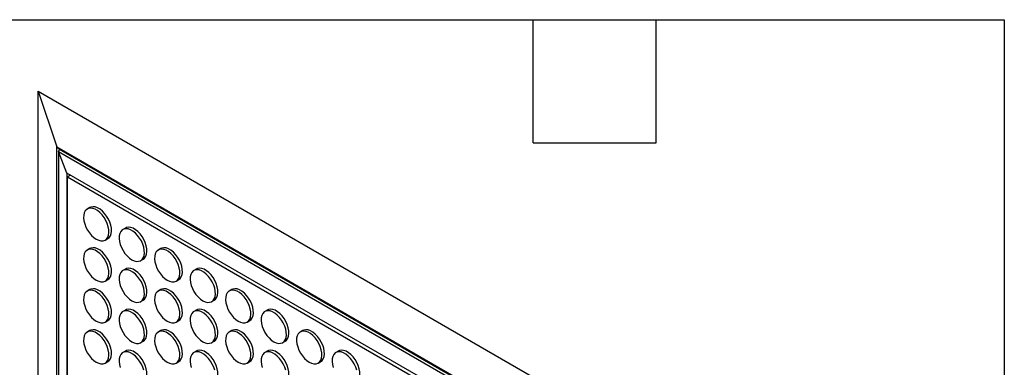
# Model space of a CAD drawing. Header units: millimetres. Extents: x 57 to 2457, y 57 to 1886.
# Tile 38 of 38: x 1908 to 2457, y 1692 to 1886. Entities that reach past the tile are written whole.
import ezdxf

# ---------------------------------------------------------------- set-up
doc = ezdxf.new("R2010")
doc.units = ezdxf.units.MM
doc.header["$LTSCALE"] = 9
doc.linetypes.add('SLD-Solid', pattern=[0])
doc.layers.add('TEXT', color=140, linetype='SLD-Solid', lineweight=25)

msp = doc.modelspace()

# ---------------------------------------------------------------- linework, layer by layer
for p, q in [((1918.49, 1846.126), (1928.88, 1815.142)), ((1918.49, 1846.126), (2399.04, 1568.711)), ((1918.49, 793.442), (1918.49, 1846.126)), ((1928.88, 1815.142), (2377.402, 1556.216)), ((1928.88, 1815.142), (1930.294, 1813.774)), ((1928.88, 799.442), (1928.88, 1815.142)), ((1930.294, 1813.774), (1929.81, 1812.402)), ((1930.294, 1813.774), (2376.924, 1555.94)), ((1934.506, 1800.477), (1929.81, 1812.402)), ((1929.81, 1812.402), (2375.494, 1555.114)), ((1929.81, 1812.402), (1929.81, 799.98)), ((2367.514, 1550.507), (1934.506, 1800.477)), ((1934.506, 1800.477), (1934.506, 802.692)), ((1936.462, 1799.348), (1934.754, 1798.362)), ((1934.754, 1798.362), (2365.806, 1549.52)), ((1934.754, 802.835), (1934.754, 1798.362)), ((1947.291, 1781.221), (1945.876, 1780.405)), ((1967.09, 1769.791), (1965.675, 1768.975)), ((1955.876, 1763.084), (1957.29, 1763.9)), ((1947.291, 1758.358), (1945.876, 1757.542)), ((1986.889, 1758.362), (1985.474, 1757.545)), ((1975.675, 1751.654), (1977.089, 1752.47)), ((1967.09, 1746.928), (1965.675, 1746.112)), ((2006.688, 1746.932), (2005.273, 1746.116)), ((1955.876, 1740.221), (1957.29, 1741.037)), ((1995.474, 1740.224), (1996.888, 1741.041)), ((1947.291, 1735.495), (1945.876, 1734.678)), ((1986.889, 1735.499), (1985.474, 1734.682)), ((2026.487, 1735.502), (2025.072, 1734.686)), ((1975.675, 1728.791), (1977.089, 1729.607)), ((2015.272, 1728.795), (2016.687, 1729.611)), ((1967.09, 1724.065), (1965.675, 1723.249)), ((2006.688, 1724.069), (2005.273, 1723.252)), ((2046.285, 1724.073), (2044.871, 1723.256)), ((1955.876, 1717.357), (1957.29, 1718.174)), ((1995.474, 1717.361), (1996.888, 1718.178)), ((2035.071, 1717.365), (2036.486, 1718.181)), ((1947.291, 1712.632), (1945.876, 1711.815)), ((1986.889, 1712.635), (1985.474, 1711.819)), ((2026.487, 1712.639), (2025.072, 1711.823)), ((2066.084, 1712.643), (2064.67, 1711.826)), ((1975.675, 1705.928), (1977.089, 1706.744)), ((2015.272, 1705.931), (2016.687, 1706.748)), ((2054.87, 1705.935), (2056.285, 1706.752)), ((1967.09, 1701.202), (1965.675, 1700.386)), ((2006.688, 1701.206), (2005.273, 1700.389)), ((2046.285, 1701.209), (2044.871, 1700.393)), ((2085.883, 1701.213), (2084.469, 1700.397)), ((1955.876, 1694.494), (1957.29, 1695.311)), ((1995.474, 1694.498), (1996.888, 1695.314)), ((2035.071, 1694.502), (2036.486, 1695.318)), ((2074.669, 1694.505), (2076.084, 1695.322))]:
    msp.add_line(p, q)
at = {"flags": 128}
for points in [[(1950.876, 1763.579), (1952.214, 1762.954), (1953.504, 1762.647), (1954.699, 1762.668), (1955.756, 1763.018), (1956.636, 1763.683), (1957.308, 1764.639), (1957.748, 1765.852), (1957.939, 1767.278), (1957.875, 1768.866), (1957.558, 1770.557), (1957, 1772.292), (1956.22, 1774.006), (1955.247, 1775.639), (1954.116, 1777.131), (1952.868, 1778.429), (1951.548, 1779.485), (1950.204, 1780.261), (1948.884, 1780.729), (1947.636, 1780.872), (1946.505, 1780.686), (1945.532, 1780.176), (1944.752, 1779.362), (1944.194, 1778.272), (1943.877, 1776.947), (1943.813, 1775.433), (1944.004, 1773.786), (1944.444, 1772.065), (1945.116, 1770.333), (1945.996, 1768.652), (1947.053, 1767.082), (1948.248, 1765.681), (1949.538, 1764.499), (1950.876, 1763.579)], [(1957.29, 1763.9), (1958.05, 1764.499), (1958.722, 1765.455), (1959.162, 1766.669), (1959.353, 1768.095), (1959.289, 1769.682), (1958.972, 1771.374), (1958.414, 1773.108), (1957.634, 1774.823), (1956.661, 1776.456), (1955.53, 1777.948), (1954.282, 1779.245), (1952.962, 1780.301), (1951.618, 1781.077), (1950.298, 1781.545), (1949.05, 1781.689), (1947.919, 1781.502), (1947.291, 1781.221)], [(1970.675, 1752.149), (1972.013, 1751.524), (1973.303, 1751.217), (1974.498, 1751.238), (1975.555, 1751.588), (1976.435, 1752.253), (1977.107, 1753.209), (1977.547, 1754.422), (1977.738, 1755.849), (1977.674, 1757.436), (1977.357, 1759.128), (1976.799, 1760.862), (1976.019, 1762.577), (1975.046, 1764.21), (1973.915, 1765.702), (1972.667, 1766.999), (1971.347, 1768.055), (1970.003, 1768.831), (1968.683, 1769.299), (1967.435, 1769.443), (1966.304, 1769.256), (1965.331, 1768.747), (1964.551, 1767.932), (1963.993, 1766.843), (1963.676, 1765.517), (1963.612, 1764.003), (1963.803, 1762.356), (1964.243, 1760.636), (1964.915, 1758.903), (1965.795, 1757.222), (1966.852, 1755.652), (1968.047, 1754.251), (1969.337, 1753.069), (1970.675, 1752.149)], [(1977.089, 1752.47), (1977.849, 1753.069), (1978.521, 1754.026), (1978.961, 1755.239), (1979.152, 1756.665), (1979.088, 1758.252), (1978.771, 1759.944), (1978.213, 1761.678), (1977.433, 1763.393), (1976.46, 1765.026), (1975.329, 1766.518), (1974.081, 1767.815), (1972.761, 1768.871), (1971.417, 1769.647), (1970.097, 1770.116), (1968.849, 1770.259), (1967.718, 1770.073), (1967.09, 1769.791)], [(1950.876, 1740.716), (1952.214, 1740.091), (1953.504, 1739.783), (1954.699, 1739.805), (1955.756, 1740.155), (1956.636, 1740.819), (1957.308, 1741.776), (1957.748, 1742.989), (1957.939, 1744.415), (1957.875, 1746.003), (1957.558, 1747.694), (1957, 1749.429), (1956.22, 1751.143), (1955.247, 1752.776), (1954.116, 1754.268), (1952.868, 1755.566), (1951.548, 1756.621), (1950.204, 1757.397), (1948.884, 1757.866), (1947.636, 1758.009), (1946.505, 1757.823), (1945.532, 1757.313), (1944.752, 1756.499), (1944.194, 1755.409), (1943.877, 1754.084), (1943.813, 1752.57), (1944.004, 1750.923), (1944.444, 1749.202), (1945.116, 1747.47), (1945.996, 1745.788), (1947.053, 1744.219), (1948.248, 1742.818), (1949.538, 1741.636), (1950.876, 1740.716)], [(1957.29, 1741.037), (1958.05, 1741.636), (1958.722, 1742.592), (1959.162, 1743.805), (1959.353, 1745.231), (1959.289, 1746.819), (1958.972, 1748.511), (1958.414, 1750.245), (1957.634, 1751.96), (1956.661, 1753.593), (1955.53, 1755.085), (1954.282, 1756.382), (1952.962, 1757.438), (1951.618, 1758.214), (1950.298, 1758.682), (1949.05, 1758.826), (1947.919, 1758.639), (1947.291, 1758.358)], [(1990.474, 1740.719), (1991.812, 1740.094), (1993.102, 1739.787), (1994.297, 1739.809), (1995.354, 1740.158), (1996.234, 1740.823), (1996.906, 1741.78), (1997.346, 1742.993), (1997.537, 1744.419), (1997.473, 1746.006), (1997.156, 1747.698), (1996.598, 1749.432), (1995.818, 1751.147), (1994.845, 1752.78), (1993.714, 1754.272), (1992.466, 1755.569), (1991.146, 1756.625), (1989.802, 1757.401), (1988.482, 1757.869), (1987.234, 1758.013), (1986.103, 1757.827), (1985.13, 1757.317), (1984.35, 1756.503), (1983.792, 1755.413), (1983.475, 1754.087), (1983.411, 1752.574), (1983.602, 1750.927), (1984.042, 1749.206), (1984.714, 1747.473), (1985.594, 1745.792), (1986.651, 1744.222), (1987.846, 1742.821), (1989.136, 1741.639), (1990.474, 1740.719)], [(1996.888, 1741.041), (1997.648, 1741.64), (1998.32, 1742.596), (1998.76, 1743.809), (1998.951, 1745.235), (1998.887, 1746.823), (1998.57, 1748.514), (1998.012, 1750.249), (1997.232, 1751.963), (1996.259, 1753.596), (1995.128, 1755.088), (1993.88, 1756.386), (1992.56, 1757.442), (1991.216, 1758.218), (1989.896, 1758.686), (1988.648, 1758.829), (1987.517, 1758.643), (1986.889, 1758.362)], [(1977.089, 1729.607), (1977.849, 1730.206), (1978.521, 1731.163), (1978.961, 1732.376), (1979.152, 1733.802), (1979.088, 1735.389), (1978.771, 1737.081), (1978.213, 1738.815), (1977.433, 1740.53), (1976.46, 1742.163), (1975.329, 1743.655), (1974.081, 1744.952), (1972.761, 1746.008), (1971.417, 1746.784), (1970.097, 1747.252), (1968.849, 1747.396), (1967.718, 1747.21), (1967.09, 1746.928)], [(2016.687, 1729.611), (2017.447, 1730.21), (2018.119, 1731.166), (2018.559, 1732.379), (2018.75, 1733.805), (2018.686, 1735.393), (2018.369, 1737.085), (2017.811, 1738.819), (2017.031, 1740.534), (2016.058, 1742.167), (2014.927, 1743.659), (2013.679, 1744.956), (2012.359, 1746.012), (2011.015, 1746.788), (2009.695, 1747.256), (2008.447, 1747.4), (2007.316, 1747.213), (2006.688, 1746.932)], [(1970.675, 1729.286), (1972.013, 1728.661), (1973.303, 1728.354), (1974.498, 1728.375), (1975.555, 1728.725), (1976.435, 1729.39), (1977.107, 1730.346), (1977.547, 1731.559), (1977.738, 1732.985), (1977.674, 1734.573), (1977.357, 1736.264), (1976.799, 1737.999), (1976.019, 1739.714), (1975.046, 1741.346), (1973.915, 1742.839), (1972.667, 1744.136), (1971.347, 1745.192), (1970.003, 1745.968), (1968.683, 1746.436), (1967.435, 1746.58), (1966.304, 1746.393), (1965.331, 1745.884), (1964.551, 1745.069), (1963.993, 1743.979), (1963.676, 1742.654), (1963.612, 1741.14), (1963.803, 1739.493), (1964.243, 1737.772), (1964.915, 1736.04), (1965.795, 1734.359), (1966.852, 1732.789), (1968.047, 1731.388), (1969.337, 1730.206), (1970.675, 1729.286)], [(2010.273, 1729.29), (2011.611, 1728.665), (2012.901, 1728.357), (2014.096, 1728.379), (2015.152, 1728.729), (2016.033, 1729.393), (2016.705, 1730.35), (2017.145, 1731.563), (2017.336, 1732.989), (2017.272, 1734.577), (2016.955, 1736.268), (2016.397, 1738.003), (2015.617, 1739.717), (2014.644, 1741.35), (2013.513, 1742.842), (2012.265, 1744.14), (2010.945, 1745.195), (2009.601, 1745.971), (2008.281, 1746.44), (2007.033, 1746.583), (2005.902, 1746.397), (2004.929, 1745.887), (2004.149, 1745.073), (2003.591, 1743.983), (2003.274, 1742.658), (2003.21, 1741.144), (2003.401, 1739.497), (2003.841, 1737.776), (2004.513, 1736.044), (2005.393, 1734.362), (2006.45, 1732.793), (2007.645, 1731.392), (2008.935, 1730.21), (2010.273, 1729.29)], [(1957.29, 1718.174), (1958.05, 1718.773), (1958.722, 1719.729), (1959.162, 1720.942), (1959.353, 1722.368), (1959.289, 1723.956), (1958.972, 1725.647), (1958.414, 1727.382), (1957.634, 1729.097), (1956.661, 1730.729), (1955.53, 1732.222), (1954.282, 1733.519), (1952.962, 1734.575), (1951.618, 1735.351), (1950.298, 1735.819), (1949.05, 1735.962), (1947.919, 1735.776), (1947.291, 1735.495)], [(1996.888, 1718.178), (1997.648, 1718.776), (1998.32, 1719.733), (1998.76, 1720.946), (1998.951, 1722.372), (1998.887, 1723.96), (1998.57, 1725.651), (1998.012, 1727.386), (1997.232, 1729.1), (1996.259, 1730.733), (1995.128, 1732.225), (1993.88, 1733.523), (1992.56, 1734.578), (1991.216, 1735.354), (1989.896, 1735.823), (1988.648, 1735.966), (1987.517, 1735.78), (1986.889, 1735.499)], [(2036.486, 1718.181), (2037.246, 1718.78), (2037.918, 1719.737), (2038.358, 1720.95), (2038.549, 1722.376), (2038.485, 1723.963), (2038.168, 1725.655), (2037.61, 1727.389), (2036.83, 1729.104), (2035.857, 1730.737), (2034.726, 1732.229), (2033.478, 1733.526), (2032.158, 1734.582), (2030.814, 1735.358), (2029.494, 1735.826), (2028.246, 1735.97), (2027.115, 1735.784), (2026.487, 1735.502)], [(1950.876, 1717.852), (1952.214, 1717.228), (1953.504, 1716.92), (1954.699, 1716.942), (1955.756, 1717.291), (1956.636, 1717.956), (1957.308, 1718.913), (1957.748, 1720.126), (1957.939, 1721.552), (1957.875, 1723.139), (1957.558, 1724.831), (1957, 1726.565), (1956.22, 1728.28), (1955.247, 1729.913), (1954.116, 1731.405), (1952.868, 1732.702), (1951.548, 1733.758), (1950.204, 1734.534), (1948.884, 1735.003), (1947.636, 1735.146), (1946.505, 1734.96), (1945.532, 1734.45), (1944.752, 1733.636), (1944.194, 1732.546), (1943.877, 1731.22), (1943.813, 1729.707), (1944.004, 1728.06), (1944.444, 1726.339), (1945.116, 1724.607), (1945.996, 1722.925), (1947.053, 1721.356), (1948.248, 1719.955), (1949.538, 1718.773), (1950.876, 1717.852)], [(1990.474, 1717.856), (1991.812, 1717.231), (1993.102, 1716.924), (1994.297, 1716.946), (1995.354, 1717.295), (1996.234, 1717.96), (1996.906, 1718.916), (1997.346, 1720.13), (1997.537, 1721.556), (1997.473, 1723.143), (1997.156, 1724.835), (1996.598, 1726.569), (1995.818, 1728.284), (1994.845, 1729.917), (1993.714, 1731.409), (1992.466, 1732.706), (1991.146, 1733.762), (1989.802, 1734.538), (1988.482, 1735.006), (1987.234, 1735.15), (1986.103, 1734.963), (1985.13, 1734.454), (1984.35, 1733.639), (1983.792, 1732.55), (1983.475, 1731.224), (1983.411, 1729.71), (1983.602, 1728.064), (1984.042, 1726.343), (1984.714, 1724.61), (1985.594, 1722.929), (1986.651, 1721.359), (1987.846, 1719.958), (1989.136, 1718.776), (1990.474, 1717.856)], [(2030.072, 1717.86), (2031.41, 1717.235), (2032.7, 1716.928), (2033.895, 1716.949), (2034.951, 1717.299), (2035.832, 1717.964), (2036.504, 1718.92), (2036.944, 1720.133), (2037.135, 1721.559), (2037.071, 1723.147), (2036.754, 1724.838), (2036.196, 1726.573), (2035.416, 1728.288), (2034.443, 1729.92), (2033.312, 1731.413), (2032.064, 1732.71), (2030.744, 1733.766), (2029.4, 1734.542), (2028.08, 1735.01), (2026.832, 1735.154), (2025.701, 1734.967), (2024.728, 1734.458), (2023.948, 1733.643), (2023.39, 1732.553), (2023.073, 1731.228), (2023.009, 1729.714), (2023.2, 1728.067), (2023.64, 1726.346), (2024.312, 1724.614), (2025.192, 1722.933), (2026.249, 1721.363), (2027.444, 1719.962), (2028.734, 1718.78), (2030.072, 1717.86)], [(1970.675, 1706.423), (1972.013, 1705.798), (1973.303, 1705.491), (1974.498, 1705.512), (1975.555, 1705.862), (1976.435, 1706.527), (1977.107, 1707.483), (1977.547, 1708.696), (1977.738, 1710.122), (1977.674, 1711.71), (1977.357, 1713.401), (1976.799, 1715.136), (1976.019, 1716.85), (1975.046, 1718.483), (1973.915, 1719.975), (1972.667, 1721.273), (1971.347, 1722.329), (1970.003, 1723.105), (1968.683, 1723.573), (1967.435, 1723.716), (1966.304, 1723.53), (1965.331, 1723.02), (1964.551, 1722.206), (1963.993, 1721.116), (1963.676, 1719.791), (1963.612, 1718.277), (1963.803, 1716.63), (1964.243, 1714.909), (1964.915, 1713.177), (1965.795, 1711.496), (1966.852, 1709.926), (1968.047, 1708.525), (1969.337, 1707.343), (1970.675, 1706.423)], [(1977.089, 1706.744), (1977.849, 1707.343), (1978.521, 1708.299), (1978.961, 1709.513), (1979.152, 1710.939), (1979.088, 1712.526), (1978.771, 1714.218), (1978.213, 1715.952), (1977.433, 1717.667), (1976.46, 1719.3), (1975.329, 1720.792), (1974.081, 1722.089), (1972.761, 1723.145), (1971.417, 1723.921), (1970.097, 1724.389), (1968.849, 1724.533), (1967.718, 1724.346), (1967.09, 1724.065)], [(2010.273, 1706.426), (2011.611, 1705.802), (2012.901, 1705.494), (2014.096, 1705.516), (2015.152, 1705.865), (2016.033, 1706.53), (2016.705, 1707.487), (2017.145, 1708.7), (2017.336, 1710.126), (2017.272, 1711.713), (2016.955, 1713.405), (2016.397, 1715.139), (2015.617, 1716.854), (2014.644, 1718.487), (2013.513, 1719.979), (2012.265, 1721.276), (2010.945, 1722.332), (2009.601, 1723.108), (2008.281, 1723.577), (2007.033, 1723.72), (2005.902, 1723.534), (2004.929, 1723.024), (2004.149, 1722.21), (2003.591, 1721.12), (2003.274, 1719.794), (2003.21, 1718.281), (2003.401, 1716.634), (2003.841, 1714.913), (2004.513, 1713.181), (2005.393, 1711.499), (2006.45, 1709.93), (2007.645, 1708.529), (2008.935, 1707.347), (2010.273, 1706.426)], [(2016.687, 1706.748), (2017.447, 1707.347), (2018.119, 1708.303), (2018.559, 1709.516), (2018.75, 1710.942), (2018.686, 1712.53), (2018.369, 1714.221), (2017.811, 1715.956), (2017.031, 1717.671), (2016.058, 1719.303), (2014.927, 1720.796), (2013.679, 1722.093), (2012.359, 1723.149), (2011.015, 1723.925), (2009.695, 1724.393), (2008.447, 1724.537), (2007.316, 1724.35), (2006.688, 1724.069)], [(2049.871, 1706.43), (2051.209, 1705.805), (2052.499, 1705.498), (2053.694, 1705.52), (2054.75, 1705.869), (2055.631, 1706.534), (2056.303, 1707.49), (2056.743, 1708.704), (2056.934, 1710.13), (2056.87, 1711.717), (2056.553, 1713.409), (2055.995, 1715.143), (2055.215, 1716.858), (2054.242, 1718.491), (2053.111, 1719.983), (2051.863, 1721.28), (2050.543, 1722.336), (2049.199, 1723.112), (2047.879, 1723.58), (2046.631, 1723.724), (2045.5, 1723.537), (2044.527, 1723.028), (2043.747, 1722.213), (2043.189, 1721.124), (2042.872, 1719.798), (2042.808, 1718.284), (2042.999, 1716.638), (2043.439, 1714.917), (2044.111, 1713.184), (2044.991, 1711.503), (2046.048, 1709.933), (2047.243, 1708.532), (2048.533, 1707.35), (2049.871, 1706.43)], [(2056.285, 1706.752), (2057.045, 1707.35), (2057.717, 1708.307), (2058.157, 1709.52), (2058.348, 1710.946), (2058.284, 1712.534), (2057.967, 1714.225), (2057.409, 1715.96), (2056.629, 1717.674), (2055.656, 1719.307), (2054.525, 1720.799), (2053.277, 1722.097), (2051.957, 1723.152), (2050.613, 1723.928), (2049.293, 1724.397), (2048.045, 1724.54), (2046.914, 1724.354), (2046.285, 1724.073)], [(1950.876, 1694.989), (1952.214, 1694.364), (1953.504, 1694.057), (1954.699, 1694.079), (1955.756, 1694.428), (1956.636, 1695.093), (1957.308, 1696.05), (1957.748, 1697.263), (1957.939, 1698.689), (1957.875, 1700.276), (1957.558, 1701.968), (1957, 1703.702), (1956.22, 1705.417), (1955.247, 1707.05), (1954.116, 1708.542), (1952.868, 1709.839), (1951.548, 1710.895), (1950.204, 1711.671), (1948.884, 1712.139), (1947.636, 1712.283), (1946.505, 1712.097), (1945.532, 1711.587), (1944.752, 1710.773), (1944.194, 1709.683), (1943.877, 1708.357), (1943.813, 1706.844), (1944.004, 1705.197), (1944.444, 1703.476), (1945.116, 1701.743), (1945.996, 1700.062), (1947.053, 1698.492), (1948.248, 1697.091), (1949.538, 1695.909), (1950.876, 1694.989)], [(1957.29, 1695.311), (1958.05, 1695.91), (1958.722, 1696.866), (1959.162, 1698.079), (1959.353, 1699.505), (1959.289, 1701.093), (1958.972, 1702.784), (1958.414, 1704.519), (1957.634, 1706.233), (1956.661, 1707.866), (1955.53, 1709.358), (1954.282, 1710.656), (1952.962, 1711.712), (1951.618, 1712.488), (1950.298, 1712.956), (1949.05, 1713.099), (1947.919, 1712.913), (1947.291, 1712.632)], [(1990.474, 1694.993), (1991.812, 1694.368), (1993.102, 1694.061), (1994.297, 1694.082), (1995.354, 1694.432), (1996.234, 1695.097), (1996.906, 1696.053), (1997.346, 1697.266), (1997.537, 1698.693), (1997.473, 1700.28), (1997.156, 1701.972), (1996.598, 1703.706), (1995.818, 1705.421), (1994.845, 1707.054), (1993.714, 1708.546), (1992.466, 1709.843), (1991.146, 1710.899), (1989.802, 1711.675), (1988.482, 1712.143), (1987.234, 1712.287), (1986.103, 1712.1), (1985.13, 1711.591), (1984.35, 1710.776), (1983.792, 1709.687), (1983.475, 1708.361), (1983.411, 1706.847), (1983.602, 1705.2), (1984.042, 1703.48), (1984.714, 1701.747), (1985.594, 1700.066), (1986.651, 1698.496), (1987.846, 1697.095), (1989.136, 1695.913), (1990.474, 1694.993)], [(1996.888, 1695.314), (1997.648, 1695.913), (1998.32, 1696.87), (1998.76, 1698.083), (1998.951, 1699.509), (1998.887, 1701.096), (1998.57, 1702.788), (1998.012, 1704.522), (1997.232, 1706.237), (1996.259, 1707.87), (1995.128, 1709.362), (1993.88, 1710.659), (1992.56, 1711.715), (1991.216, 1712.491), (1989.896, 1712.96), (1988.648, 1713.103), (1987.517, 1712.917), (1986.889, 1712.635)], [(2030.072, 1694.997), (2031.41, 1694.372), (2032.7, 1694.065), (2033.895, 1694.086), (2034.951, 1694.436), (2035.832, 1695.101), (2036.504, 1696.057), (2036.944, 1697.27), (2037.135, 1698.696), (2037.071, 1700.284), (2036.754, 1701.975), (2036.196, 1703.71), (2035.416, 1705.424), (2034.443, 1707.057), (2033.312, 1708.549), (2032.064, 1709.847), (2030.744, 1710.903), (2029.4, 1711.679), (2028.08, 1712.147), (2026.832, 1712.29), (2025.701, 1712.104), (2024.728, 1711.594), (2023.948, 1710.78), (2023.39, 1709.69), (2023.073, 1708.365), (2023.009, 1706.851), (2023.2, 1705.204), (2023.64, 1703.483), (2024.312, 1701.751), (2025.192, 1700.07), (2026.249, 1698.5), (2027.444, 1697.099), (2028.734, 1695.917), (2030.072, 1694.997)], [(2036.486, 1695.318), (2037.246, 1695.917), (2037.918, 1696.873), (2038.358, 1698.087), (2038.549, 1699.513), (2038.485, 1701.1), (2038.168, 1702.792), (2037.61, 1704.526), (2036.83, 1706.241), (2035.857, 1707.874), (2034.726, 1709.366), (2033.478, 1710.663), (2032.158, 1711.719), (2030.814, 1712.495), (2029.494, 1712.963), (2028.246, 1713.107), (2027.115, 1712.92), (2026.487, 1712.639)], [(2069.67, 1695), (2071.008, 1694.376), (2072.298, 1694.068), (2073.493, 1694.09), (2074.549, 1694.439), (2075.43, 1695.104), (2076.102, 1696.061), (2076.542, 1697.274), (2076.733, 1698.7), (2076.669, 1700.287), (2076.352, 1701.979), (2075.794, 1703.713), (2075.014, 1705.428), (2074.041, 1707.061), (2072.91, 1708.553), (2071.662, 1709.851), (2070.342, 1710.906), (2068.998, 1711.682), (2067.678, 1712.151), (2066.43, 1712.294), (2065.299, 1712.108), (2064.326, 1711.598), (2063.546, 1710.784), (2062.988, 1709.694), (2062.671, 1708.368), (2062.607, 1706.855), (2062.798, 1705.208), (2063.238, 1703.487), (2063.91, 1701.755), (2064.79, 1700.073), (2065.847, 1698.504), (2067.042, 1697.103), (2068.332, 1695.921), (2069.67, 1695)], [(2076.084, 1695.322), (2076.844, 1695.921), (2077.516, 1696.877), (2077.956, 1698.09), (2078.147, 1699.516), (2078.083, 1701.104), (2077.766, 1702.795), (2077.208, 1704.53), (2076.428, 1706.245), (2075.455, 1707.877), (2074.324, 1709.37), (2073.076, 1710.667), (2071.756, 1711.723), (2070.412, 1712.499), (2069.092, 1712.967), (2067.844, 1713.111), (2066.713, 1712.924), (2066.084, 1712.643)], [(1977.357, 1690.538), (1976.799, 1692.273), (1976.019, 1693.987), (1975.046, 1695.62), (1973.915, 1697.112), (1972.667, 1698.41), (1971.347, 1699.465), (1970.003, 1700.241), (1968.683, 1700.71), (1967.435, 1700.853), (1966.304, 1700.667), (1965.331, 1700.157), (1964.551, 1699.343), (1963.993, 1698.253), (1963.676, 1696.928), (1963.612, 1695.414), (1963.803, 1693.767), (1964.243, 1692.046)], [(1977.089, 1683.881), (1977.849, 1684.48), (1978.521, 1685.436), (1978.961, 1686.649), (1979.152, 1688.075), (1979.088, 1689.663), (1978.771, 1691.355), (1978.213, 1693.089), (1977.433, 1694.804), (1976.46, 1696.437), (1975.329, 1697.929), (1974.081, 1699.226), (1972.761, 1700.282), (1971.417, 1701.058), (1970.097, 1701.526), (1968.849, 1701.67), (1967.718, 1701.483), (1967.09, 1701.202)], [(2016.955, 1690.542), (2016.397, 1692.276), (2015.617, 1693.991), (2014.644, 1695.624), (2013.513, 1697.116), (2012.265, 1698.413), (2010.945, 1699.469), (2009.601, 1700.245), (2008.281, 1700.713), (2007.033, 1700.857), (2005.902, 1700.671), (2004.929, 1700.161), (2004.149, 1699.347), (2003.591, 1698.257), (2003.274, 1696.931), (2003.21, 1695.418), (2003.401, 1693.771), (2003.841, 1692.05)], [(2016.687, 1683.885), (2017.447, 1684.484), (2018.119, 1685.44), (2018.559, 1686.653), (2018.75, 1688.079), (2018.686, 1689.667), (2018.369, 1691.358), (2017.811, 1693.093), (2017.031, 1694.807), (2016.058, 1696.44), (2014.927, 1697.932), (2013.679, 1699.23), (2012.359, 1700.286), (2011.015, 1701.062), (2009.695, 1701.53), (2008.447, 1701.673), (2007.316, 1701.487), (2006.688, 1701.206)], [(2056.553, 1690.546), (2055.995, 1692.28), (2055.215, 1693.995), (2054.242, 1695.628), (2053.111, 1697.12), (2051.863, 1698.417), (2050.543, 1699.473), (2049.199, 1700.249), (2047.879, 1700.717), (2046.631, 1700.861), (2045.5, 1700.674), (2044.527, 1700.165), (2043.747, 1699.35), (2043.189, 1698.261), (2042.872, 1696.935), (2042.808, 1695.421), (2042.999, 1693.774), (2043.439, 1692.054)], [(2056.285, 1683.888), (2057.045, 1684.487), (2057.717, 1685.444), (2058.157, 1686.657), (2058.348, 1688.083), (2058.284, 1689.67), (2057.967, 1691.362), (2057.409, 1693.096), (2056.629, 1694.811), (2055.656, 1696.444), (2054.525, 1697.936), (2053.277, 1699.233), (2051.957, 1700.289), (2050.613, 1701.065), (2049.293, 1701.534), (2048.045, 1701.677), (2046.914, 1701.491), (2046.285, 1701.209)], [(2096.151, 1690.549), (2095.593, 1692.284), (2094.813, 1693.998), (2093.84, 1695.631), (2092.709, 1697.123), (2091.461, 1698.421), (2090.141, 1699.477), (2088.797, 1700.253), (2087.477, 1700.721), (2086.229, 1700.864), (2085.098, 1700.678), (2084.125, 1700.168), (2083.345, 1699.354), (2082.787, 1698.264), (2082.47, 1696.939), (2082.406, 1695.425), (2082.597, 1693.778), (2083.037, 1692.057)], [(2095.883, 1683.892), (2096.643, 1684.491), (2097.315, 1685.447), (2097.755, 1686.661), (2097.946, 1688.087), (2097.882, 1689.674), (2097.565, 1691.366), (2097.007, 1693.1), (2096.227, 1694.815), (2095.254, 1696.448), (2094.123, 1697.94), (2092.875, 1699.237), (2091.555, 1700.293), (2090.211, 1701.069), (2088.891, 1701.537), (2087.643, 1701.681), (2086.512, 1701.494), (2085.883, 1701.213)]]:
    msp.add_lwpolyline(points, dxfattribs=at)
at = {"layer": 'TEXT'}
for p, q in [((57.15, 1885.95), (2457.45, 1885.95)), ((2194.56, 1817.37), (2194.56, 1885.95)), ((2263.14, 1817.37), (2263.14, 1885.95)), ((2457.45, 1885.95), (2457.45, 57.15)), ((2194.56, 1817.37), (2263.14, 1817.37))]:
    msp.add_line(p, q, dxfattribs=at)

doc.saveas('drawing.dxf')
